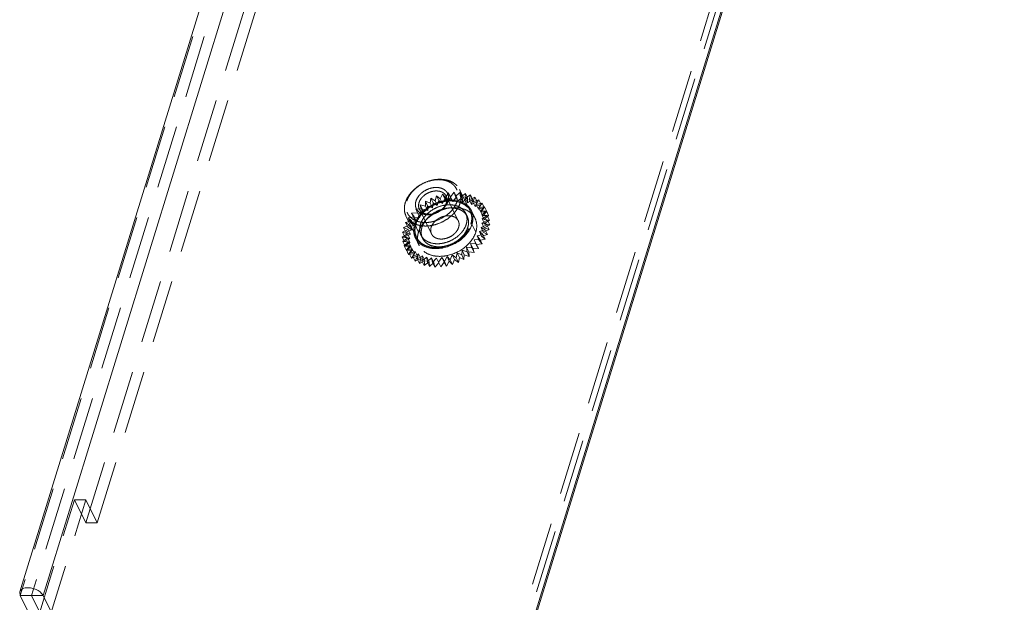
# Model space of a CAD drawing. Header units: millimetres. Extents: x 4065 to 8083, y -652 to 5416.
# Tile 148 of 256: x 5913 to 5992, y 3184 to 3231. Entities that reach past the tile are written whole.
import ezdxf

# ---------------------------------------------------------------- set-up
doc = ezdxf.new("R2010")
doc.units = ezdxf.units.MM
doc.header["$LTSCALE"] = 0.8
doc.linetypes.add('HIDDEN', pattern=[9.525, 6.35, -3.175])
doc.layers.get('0').update_dxf_attribs({"linetype": 'CONTINUOUS', "lineweight": 0})
doc.layers.add('3', color=5, linetype='HIDDEN', lineweight=0)

msp = doc.modelspace()

# ---------------------------------------------------------------- linework, layer by layer
for p, q in [((5914.503, 3184.58), (6047.881, 3616.193)), ((6045.763, 3615.705), (5912.707, 3185.135)), ((5939.059, 3134.54), (6076.31, 3578.686)), ((5939.173, 3134.505), (6076.345, 3578.391)), ((5912.626, 3184.875), (5912.661, 3184.58)), ((5912.661, 3184.58), (5914.503, 3184.58)), ((5912.661, 3184.58), (5913.881, 3182.093)), ((5938.443, 3133.918), (5913.582, 3184.58)), ((5939.059, 3134.54), (5914.503, 3184.58))]:
    msp.add_line(p, q)
for points, knots in [([(5913.277, 3185.201), (5913.131, 3185.201), (5912.87, 3185.171), (5912.658, 3184.979), (5912.626, 3184.875)], [0, 0, 0, 0, 0.573364, 1, 1, 1, 1]), ([(5913.78, 3185.117), (5913.657, 3185.158), (5913.488, 3185.193), (5913.318, 3185.201), (5913.277, 3185.201)], [0, 0, 0, 0, 0.758684, 1, 1, 1, 1]), ([(5914.503, 3184.58), (5914.474, 3184.638), (5914.294, 3184.888), (5914.008, 3185.043), (5913.78, 3185.117)], [0, 0, 0, 0, 0.212312, 1, 1, 1, 1])]:
    msp.add_open_spline(points, degree=3, knots=knots)
at = {"layer": '3'}
for p, q in [((6045.797, 3615.409), (5912.661, 3184.58)), ((6046.718, 3615.409), (5913.582, 3184.58)), ((5917.943, 3190.412), (6047.932, 3611.058)), ((5918.864, 3190.412), (6048.853, 3611.058)), ((5938.138, 3134.54), (6075.389, 3578.686)), ((5938.443, 3133.918), (6075.694, 3578.065)), ((5946.04, 3216.332), (5946.161, 3216.725)), ((5946.161, 3216.725), (5946.451, 3216.483)), ((5946.344, 3216.352), (5946.161, 3216.725)), ((5946.451, 3216.483), (5946.636, 3216.873)), ((5946.636, 3216.873), (5946.87, 3216.59)), ((5946.819, 3216.5), (5946.636, 3216.873)), ((5946.87, 3216.59), (5947.114, 3216.968)), ((5947.114, 3216.968), (5947.288, 3216.65)), ((5947.297, 3216.595), (5947.114, 3216.968)), ((5947.288, 3216.65), (5947.587, 3217.009)), ((5947.77, 3216.636), (5947.587, 3217.009)), ((5947.587, 3217.009), (5947.697, 3216.662)), ((5947.697, 3216.662), (5948.045, 3216.995)), ((5948.864, 3215.497), (5948.01, 3217.237)), ((5948.228, 3216.622), (5948.045, 3216.995)), ((5948.045, 3216.995), (5948.089, 3216.626)), ((5948.089, 3216.626), (5948.479, 3216.927)), ((5948.479, 3216.927), (5948.457, 3216.542)), ((5948.457, 3216.542), (5948.882, 3216.805)), ((5948.662, 3216.554), (5948.479, 3216.927)), ((5948.882, 3216.805), (5948.793, 3216.413)), ((5949.065, 3216.432), (5948.882, 3216.805)), ((5944.852, 3216.003), (5945.271, 3215.908)), ((5945.035, 3215.63), (5944.852, 3216.003)), ((5944.929, 3215.644), (5944.852, 3216.003)), ((5945.261, 3216.286), (5945.644, 3216.139)), ((5945.444, 3215.913), (5945.261, 3216.286)), ((5945.271, 3215.908), (5945.261, 3216.286)), ((5945.644, 3216.139), (5945.7, 3216.529)), ((5945.644, 3216.139), (5945.827, 3215.766)), ((5945.7, 3216.529), (5946.04, 3216.332)), ((5945.883, 3216.156), (5945.7, 3216.529)), ((5945.827, 3215.766), (5945.883, 3216.156)), ((5945.883, 3216.156), (5946.223, 3215.959)), ((5946.04, 3216.332), (5946.223, 3215.959)), ((5946.223, 3215.959), (5946.344, 3216.352)), ((5946.344, 3216.352), (5946.634, 3216.11)), ((5946.451, 3216.483), (5946.634, 3216.11)), ((5946.634, 3216.11), (5946.819, 3216.5)), ((5946.819, 3216.5), (5947.053, 3216.217)), ((5946.87, 3216.59), (5947.053, 3216.217)), ((5947.909, 3214.719), (5946.933, 3216.709)), ((5947.053, 3216.217), (5947.297, 3216.595)), ((5947.288, 3216.65), (5947.471, 3216.277)), ((5947.297, 3216.595), (5947.471, 3216.277)), ((5947.471, 3216.277), (5947.77, 3216.636)), ((5947.697, 3216.662), (5947.88, 3216.289)), ((5947.77, 3216.636), (5947.88, 3216.289)), ((5947.88, 3216.289), (5948.228, 3216.622)), ((5948.089, 3216.626), (5948.272, 3216.253)), ((5948.228, 3216.622), (5948.272, 3216.253)), ((5948.272, 3216.253), (5948.662, 3216.554)), ((5948.457, 3216.542), (5948.64, 3216.169)), ((5948.662, 3216.554), (5948.64, 3216.169)), ((5948.64, 3216.169), (5949.065, 3216.432)), ((5948.793, 3216.413), (5949.244, 3216.633)), ((5948.793, 3216.413), (5948.976, 3216.04)), ((5949.065, 3216.432), (5948.976, 3216.04)), ((5948.976, 3216.04), (5949.427, 3216.26)), ((5949.244, 3216.633), (5949.091, 3216.24)), ((5949.091, 3216.24), (5949.56, 3216.413)), ((5949.091, 3216.24), (5949.274, 3215.868)), ((5949.427, 3216.26), (5949.244, 3216.633)), ((5949.427, 3216.26), (5949.274, 3215.868)), ((5949.274, 3215.868), (5949.743, 3216.04)), ((5949.56, 3216.413), (5949.345, 3216.028)), ((5949.345, 3216.028), (5949.822, 3216.15)), ((5949.345, 3216.028), (5949.528, 3215.655)), ((5949.743, 3216.04), (5949.528, 3215.655)), ((5949.822, 3216.15), (5949.55, 3215.78)), ((5949.743, 3216.04), (5949.56, 3216.413)), ((5950.005, 3215.777), (5949.822, 3216.15)), ((5944.157, 3215.338), (5944.624, 3215.351)), ((5944.361, 3215.036), (5944.157, 3215.338)), ((5944.34, 3214.965), (5944.157, 3215.338)), ((5944.482, 3215.685), (5944.929, 3215.644)), ((5944.665, 3215.312), (5944.482, 3215.685)), ((5944.624, 3215.351), (5944.482, 3215.685)), ((5944.624, 3215.351), (5944.807, 3214.979)), ((5944.665, 3215.312), (5945.112, 3215.271)), ((5944.807, 3214.979), (5944.665, 3215.312)), ((5945.754, 3213.662), (5944.778, 3215.651)), ((5944.929, 3215.644), (5945.112, 3215.271)), ((5945.035, 3215.63), (5945.454, 3215.535)), ((5945.112, 3215.271), (5945.035, 3215.63)), ((5945.271, 3215.908), (5945.454, 3215.535)), ((5945.444, 3215.913), (5945.827, 3215.766)), ((5945.454, 3215.535), (5945.444, 3215.913)), ((5948.627, 3215.072), (5948.505, 3215.321)), ((5948.954, 3215.541), (5949.259, 3214.919)), ((5949.528, 3215.655), (5950.005, 3215.777)), ((5949.55, 3215.78), (5950.027, 3215.848)), ((5949.55, 3215.78), (5949.733, 3215.407)), ((5950.027, 3215.848), (5949.702, 3215.501)), ((5949.702, 3215.501), (5950.169, 3215.515)), ((5949.702, 3215.501), (5949.885, 3215.128)), ((5950.005, 3215.777), (5949.733, 3215.407)), ((5949.733, 3215.407), (5950.21, 3215.475)), ((5950.169, 3215.515), (5949.798, 3215.196)), ((5949.798, 3215.196), (5950.246, 3215.155)), ((5949.798, 3215.196), (5949.981, 3214.823)), ((5950.246, 3215.155), (5949.837, 3214.872)), ((5950.21, 3215.475), (5949.885, 3215.128)), ((5949.885, 3215.128), (5950.352, 3215.142)), ((5950.352, 3215.142), (5949.981, 3214.823)), ((5950.21, 3215.475), (5950.027, 3215.848)), ((5950.352, 3215.142), (5950.169, 3215.515)), ((5950.429, 3214.782), (5950.246, 3215.155)), ((5943.516, 3214.191), (5943.985, 3214.363)), ((5943.669, 3214.583), (5944.147, 3214.705)), ((5943.985, 3214.363), (5943.669, 3214.583)), ((5943.852, 3214.21), (5943.669, 3214.583)), ((5944.555, 3213.382), (5943.701, 3215.123)), ((5943.885, 3214.968), (5944.361, 3215.036)), ((5944.147, 3214.705), (5943.885, 3214.968)), ((5944.068, 3214.595), (5943.885, 3214.968)), ((5943.985, 3214.363), (5944.168, 3213.99)), ((5944.068, 3214.595), (5944.544, 3214.663)), ((5944.33, 3214.332), (5944.068, 3214.595)), ((5944.147, 3214.705), (5944.33, 3214.332)), ((5944.34, 3214.965), (5944.807, 3214.979)), ((5944.544, 3214.663), (5944.34, 3214.965)), ((5944.361, 3215.036), (5944.544, 3214.663)), ((5944.712, 3213.818), (5944.407, 3214.439)), ((5949.317, 3213.818), (5949.012, 3214.439)), ((5950.2, 3214.387), (5949.739, 3214.191)), ((5950.256, 3214.777), (5949.817, 3214.535)), ((5949.817, 3214.535), (5950.2, 3214.387)), ((5949.817, 3214.535), (5950, 3214.162)), ((5949.837, 3214.872), (5950.256, 3214.777)), ((5949.837, 3214.872), (5950.02, 3214.499)), ((5949.981, 3214.823), (5950.429, 3214.782)), ((5950.439, 3214.404), (5950, 3214.162)), ((5950.429, 3214.782), (5950.02, 3214.499)), ((5950.02, 3214.499), (5950.439, 3214.404)), ((5950.383, 3214.015), (5950.2, 3214.387)), ((5950.439, 3214.404), (5950.256, 3214.777)), ((5943.404, 3213.413), (5943.829, 3213.677)), ((5943.427, 3213.798), (5943.878, 3214.018)), ((5943.829, 3213.677), (5943.427, 3213.798)), ((5943.61, 3213.425), (5943.427, 3213.798)), ((5943.878, 3214.018), (5943.516, 3214.191)), ((5943.699, 3213.818), (5943.516, 3214.191)), ((5943.61, 3213.425), (5944.061, 3213.645)), ((5943.699, 3213.818), (5944.168, 3213.99)), ((5944.061, 3213.645), (5943.699, 3213.818)), ((5943.829, 3213.677), (5944.012, 3213.304)), ((5943.852, 3214.21), (5944.33, 3214.332)), ((5944.168, 3213.99), (5943.852, 3214.21)), ((5943.878, 3214.018), (5944.061, 3213.645)), ((5945.036, 3213.31), (5944.914, 3213.558)), ((5949.894, 3213.604), (5949.416, 3213.509)), ((5950.079, 3213.994), (5949.604, 3213.847)), ((5949.604, 3213.847), (5949.894, 3213.604)), ((5949.604, 3213.847), (5949.787, 3213.474)), ((5949.739, 3214.191), (5950.079, 3213.994)), ((5949.739, 3214.191), (5949.922, 3213.818)), ((5950.262, 3213.621), (5949.787, 3213.474)), ((5950.077, 3213.232), (5949.894, 3213.604)), ((5950.383, 3214.015), (5949.922, 3213.818)), ((5949.922, 3213.818), (5950.262, 3213.621)), ((5950, 3214.162), (5950.383, 3214.015)), ((5950.262, 3213.621), (5950.079, 3213.994)), ((5943.839, 3213.345), (5943.404, 3213.413)), ((5943.587, 3213.041), (5943.404, 3213.413)), ((5943.448, 3213.044), (5943.839, 3213.345)), ((5943.906, 3213.03), (5943.448, 3213.044)), ((5943.631, 3212.671), (5943.448, 3213.044)), ((5943.558, 3212.696), (5943.906, 3213.03)), ((5943.587, 3213.041), (5944.012, 3213.304)), ((5944.022, 3212.972), (5943.587, 3213.041)), ((5944.012, 3213.304), (5943.61, 3213.425)), ((5943.631, 3212.671), (5944.022, 3212.972)), ((5943.839, 3213.345), (5944.022, 3212.972)), ((5943.906, 3213.03), (5944.089, 3212.657)), ((5944.465, 3213.338), (5944.77, 3212.716)), ((5949.35, 3212.867), (5948.892, 3212.881)), ((5948.892, 3212.881), (5949.075, 3212.508)), ((5948.892, 3212.881), (5949.002, 3212.533)), ((5949.65, 3213.226), (5949.177, 3213.185)), ((5949.177, 3213.185), (5949.35, 3212.867)), ((5949.177, 3213.185), (5949.36, 3212.812)), ((5949.533, 3212.494), (5949.35, 3212.867)), ((5949.833, 3212.853), (5949.36, 3212.812)), ((5949.36, 3212.812), (5949.533, 3212.494)), ((5949.416, 3213.509), (5949.65, 3213.226)), ((5949.416, 3213.509), (5949.599, 3213.136)), ((5950.077, 3213.232), (5949.599, 3213.136)), ((5949.599, 3213.136), (5949.833, 3212.853)), ((5949.833, 3212.853), (5949.65, 3213.226)), ((5949.787, 3213.474), (5950.077, 3213.232)), ((5944.031, 3212.738), (5943.558, 3212.696)), ((5943.741, 3212.323), (5943.558, 3212.696)), ((5944.089, 3212.657), (5943.631, 3212.671)), ((5943.732, 3212.378), (5944.031, 3212.738)), ((5944.21, 3212.473), (5943.732, 3212.378)), ((5943.915, 3212.005), (5943.732, 3212.378)), ((5943.741, 3212.323), (5944.089, 3212.657)), ((5944.214, 3212.365), (5943.741, 3212.323)), ((5943.915, 3212.005), (5944.214, 3212.365)), ((5944.393, 3212.1), (5943.915, 3212.005)), ((5943.965, 3212.095), (5944.21, 3212.473)), ((5944.44, 3212.243), (5943.965, 3212.095)), ((5944.148, 3211.722), (5943.965, 3212.095)), ((5944.031, 3212.738), (5944.214, 3212.365)), ((5944.148, 3211.722), (5944.393, 3212.1)), ((5944.21, 3212.473), (5944.393, 3212.1)), ((5944.255, 3211.853), (5944.44, 3212.243)), ((5944.717, 3212.05), (5944.255, 3211.853)), ((5944.44, 3212.243), (5944.623, 3211.87)), ((5944.595, 3211.656), (5944.717, 3212.05)), ((5944.717, 3212.05), (5944.9, 3211.677)), ((5947.824, 3212.141), (5947.735, 3211.749)), ((5948.186, 3211.969), (5947.824, 3212.141)), ((5947.824, 3212.141), (5948.007, 3211.768)), ((5948.209, 3212.353), (5948.186, 3211.969)), ((5948.612, 3212.232), (5948.209, 3212.353)), ((5948.209, 3212.353), (5948.392, 3211.98)), ((5948.392, 3211.98), (5948.369, 3211.596)), ((5948.795, 3211.859), (5948.392, 3211.98)), ((5949.002, 3212.533), (5948.568, 3212.602)), ((5948.568, 3212.602), (5948.751, 3212.229)), ((5948.568, 3212.602), (5948.612, 3212.232)), ((5948.795, 3211.859), (5948.612, 3212.232)), ((5949.185, 3212.16), (5948.751, 3212.229)), ((5948.751, 3212.229), (5948.795, 3211.859)), ((5949.185, 3212.16), (5949.002, 3212.533)), ((5949.533, 3212.494), (5949.075, 3212.508)), ((5949.075, 3212.508), (5949.185, 3212.16)), ((5944.623, 3211.87), (5944.148, 3211.722)), ((5944.438, 3211.48), (5944.255, 3211.853)), ((5944.438, 3211.48), (5944.623, 3211.87)), ((5944.9, 3211.677), (5944.438, 3211.48)), ((5945.034, 3211.898), (5944.595, 3211.656)), ((5944.778, 3211.283), (5944.595, 3211.656)), ((5944.778, 3211.283), (5944.9, 3211.677)), ((5945.217, 3211.525), (5944.778, 3211.283)), ((5944.978, 3211.509), (5945.034, 3211.898)), ((5945.387, 3211.792), (5944.978, 3211.509)), ((5945.161, 3211.136), (5944.978, 3211.509)), ((5945.034, 3211.898), (5945.217, 3211.525)), ((5945.161, 3211.136), (5945.217, 3211.525)), ((5945.57, 3211.419), (5945.161, 3211.136)), ((5945.387, 3211.792), (5945.57, 3211.419)), ((5945.398, 3211.414), (5945.387, 3211.792)), ((5945.768, 3211.732), (5945.398, 3211.414)), ((5945.581, 3211.041), (5945.398, 3211.414)), ((5945.581, 3211.041), (5945.57, 3211.419)), ((5945.951, 3211.359), (5945.581, 3211.041)), ((5945.768, 3211.732), (5945.951, 3211.359)), ((5945.845, 3211.373), (5945.768, 3211.732)), ((5946.17, 3211.72), (5945.845, 3211.373)), ((5946.028, 3211), (5945.845, 3211.373)), ((5946.028, 3211), (5945.951, 3211.359)), ((5946.353, 3211.347), (5946.028, 3211)), ((5946.17, 3211.72), (5946.353, 3211.347)), ((5946.312, 3211.386), (5946.17, 3211.72)), ((5946.584, 3211.756), (5946.312, 3211.386)), ((5946.495, 3211.013), (5946.312, 3211.386)), ((5946.495, 3211.013), (5946.353, 3211.347)), ((5946.767, 3211.383), (5946.495, 3211.013)), ((5946.788, 3211.455), (5946.584, 3211.756)), ((5946.584, 3211.756), (5946.767, 3211.383)), ((5946.971, 3211.082), (5946.767, 3211.383)), ((5947.003, 3211.839), (5946.788, 3211.455)), ((5946.971, 3211.082), (5946.788, 3211.455)), ((5947.186, 3211.466), (5946.971, 3211.082)), ((5947.266, 3211.576), (5947.003, 3211.839)), ((5947.003, 3211.839), (5947.186, 3211.466)), ((5947.449, 3211.203), (5947.186, 3211.466)), ((5947.419, 3211.969), (5947.266, 3211.576)), ((5947.449, 3211.203), (5947.266, 3211.576)), ((5947.735, 3211.749), (5947.419, 3211.969)), ((5947.419, 3211.969), (5947.602, 3211.596)), ((5947.602, 3211.596), (5947.449, 3211.203)), ((5947.918, 3211.376), (5947.602, 3211.596)), ((5947.918, 3211.376), (5947.735, 3211.749)), ((5948.007, 3211.768), (5947.918, 3211.376)), ((5948.369, 3211.596), (5948.007, 3211.768)), ((5948.369, 3211.596), (5948.186, 3211.969)), ((5913.881, 3182.093), (5917.028, 3192.276)), ((5914.802, 3182.093), (5917.949, 3192.276)), ((5917.028, 3192.276), (5917.949, 3192.276)), ((5917.943, 3190.412), (5917.028, 3192.276)), ((5918.864, 3190.412), (5917.949, 3192.276)), ((5917.943, 3190.412), (5918.864, 3190.412)), ((5912.707, 3185.135), (5912.626, 3184.875))]:
    msp.add_line(p, q, dxfattribs=at)
for centre, radius, start, end in [((5947.763, 3214.958), 1.326, 10.92379, 26.07581), ((5948.069, 3214.333), 1.326, 26.22383, 40.95425), ((5945.733, 3213.934), 1.403, 183.97481, 190.00832), ((5945.655, 3213.924), 1.326, 206.22383, 220.95425), ((5945.961, 3213.299), 1.326, 190.92379, 206.07581)]:
    msp.add_arc(centre, radius, start, end, dxfattribs=at)
for points, knots in [([(5943.645, 3216.18), (5943.71, 3216.389), (5943.867, 3216.694), (5944.156, 3217.051), (5944.511, 3217.392), (5945.039, 3217.739), (5945.631, 3217.961), (5946.118, 3218.049), (5946.582, 3218.073), (5947.028, 3218.008), (5947.419, 3217.844), (5947.667, 3217.68), (5947.869, 3217.478), (5947.97, 3217.32), (5948.01, 3217.237)], [0, 0, 0, 0, 0.120788, 0.185742, 0.25306, 0.39182, 0.53099, 0.598791, 0.664373, 0.786659, 0.84339, 0.89737, 0.949254, 1, 1, 1, 1]), ([(5943.768, 3216.304), (5943.804, 3216.421), (5943.905, 3216.653), (5944.122, 3216.976), (5944.402, 3217.273), (5944.847, 3217.621), (5945.367, 3217.872), (5945.915, 3218.004), (5946.32, 3218.039), (5946.707, 3218.007), (5947.059, 3217.911), (5947.366, 3217.752), (5947.612, 3217.535), (5947.788, 3217.268), (5947.885, 3216.962), (5947.899, 3216.633), (5947.855, 3216.413), (5947.821, 3216.304)], [0, 0, 0, 0, 0.061123, 0.126105, 0.194443, 0.265215, 0.408848, 0.479458, 0.547544, 0.612218, 0.67301, 0.730008, 0.783953, 0.836212, 0.888549, 0.942703, 1, 1, 1, 1]), ([(5944.505, 3216.304), (5944.552, 3216.456), (5944.678, 3216.676), (5944.908, 3216.92), (5945.192, 3217.142), (5945.522, 3217.302), (5945.871, 3217.386), (5946.129, 3217.408), (5946.375, 3217.388), (5946.6, 3217.327), (5946.794, 3217.225), (5946.951, 3217.087), (5947.063, 3216.917), (5947.125, 3216.723), (5947.134, 3216.514), (5947.106, 3216.374), (5947.084, 3216.304)], [0, 0, 0, 0, 0.12563, 0.194006, 0.264816, 0.408527, 0.479176, 0.547299, 0.612008, 0.672834, 0.729862, 0.783836, 0.836124, 0.888491, 0.942674, 1, 1, 1, 1]), ([(5944.75, 3216.18), (5944.783, 3216.284), (5944.861, 3216.437), (5945.006, 3216.616), (5945.184, 3216.786), (5945.447, 3216.96), (5945.799, 3217.091), (5946.157, 3217.136), (5946.442, 3217.094), (5946.637, 3217.012), (5946.761, 3216.93), (5946.862, 3216.829), (5946.913, 3216.75), (5946.933, 3216.709)], [0, 0, 0, 0, 0.120819, 0.185789, 0.253126, 0.391923, 0.531129, 0.664281, 0.786601, 0.843348, 0.897342, 0.94924, 1, 1, 1, 1]), ([(5948.01, 3217.237), (5948.048, 3217.16), (5948.109, 3216.995), (5948.148, 3216.73), (5948.136, 3216.454), (5948.094, 3216.271), (5948.066, 3216.18)], [0, 0, 0, 0, 0.239088, 0.482922, 0.735582, 1, 1, 1, 1]), ([(5943.701, 3215.123), (5943.663, 3215.2), (5943.602, 3215.365), (5943.563, 3215.63), (5943.576, 3215.906), (5943.617, 3216.089), (5943.645, 3216.18)], [0, 0, 0, 0, 0.239087, 0.482923, 0.735578, 1, 1, 1, 1]), ([(5947.821, 3216.304), (5947.785, 3216.188), (5947.685, 3215.956), (5947.467, 3215.633), (5947.187, 3215.336), (5946.742, 3214.988), (5946.223, 3214.737), (5945.674, 3214.605), (5945.269, 3214.57), (5944.883, 3214.601), (5944.53, 3214.698), (5944.224, 3214.857), (5943.977, 3215.074), (5943.801, 3215.341), (5943.704, 3215.646), (5943.69, 3215.975), (5943.735, 3216.195), (5943.768, 3216.304)], [0, 0, 0, 0, 0.061123, 0.126105, 0.194443, 0.265215, 0.408848, 0.479458, 0.547544, 0.612218, 0.67301, 0.730008, 0.783953, 0.836212, 0.888549, 0.942703, 1, 1, 1, 1]), ([(5948.066, 3216.18), (5948.002, 3215.971), (5947.844, 3215.666), (5947.555, 3215.308), (5947.2, 3214.968), (5946.672, 3214.62), (5946.08, 3214.399), (5945.593, 3214.311), (5945.129, 3214.287), (5944.683, 3214.352), (5944.292, 3214.516), (5944.044, 3214.68), (5943.842, 3214.882), (5943.742, 3215.04), (5943.701, 3215.123)], [0, 0, 0, 0, 0.120788, 0.185742, 0.25306, 0.39182, 0.53099, 0.598791, 0.664373, 0.786659, 0.84339, 0.89737, 0.949254, 1, 1, 1, 1]), ([(5947.084, 3216.304), (5947.037, 3216.152), (5946.912, 3215.932), (5946.681, 3215.688), (5946.397, 3215.466), (5946.067, 3215.307), (5945.718, 3215.223), (5945.46, 3215.201), (5945.214, 3215.22), (5944.99, 3215.282), (5944.795, 3215.383), (5944.638, 3215.521), (5944.526, 3215.691), (5944.464, 3215.885), (5944.456, 3216.095), (5944.484, 3216.235), (5944.505, 3216.304)], [0, 0, 0, 0, 0.12563, 0.194006, 0.264816, 0.408527, 0.479176, 0.547299, 0.612008, 0.672834, 0.729862, 0.783836, 0.836124, 0.888491, 0.942674, 1, 1, 1, 1]), ([(5944.499, 3214.439), (5944.564, 3214.649), (5944.721, 3214.954), (5945.01, 3215.311), (5945.366, 3215.651), (5945.893, 3215.999), (5946.485, 3216.22), (5946.973, 3216.308), (5947.436, 3216.333), (5947.882, 3216.268), (5948.273, 3216.103), (5948.521, 3215.94), (5948.723, 3215.738), (5948.824, 3215.579), (5948.864, 3215.497)], [0, 0, 0, 0, 0.120791, 0.185745, 0.253063, 0.391823, 0.530992, 0.598793, 0.664375, 0.786661, 0.843391, 0.89737, 0.949254, 1, 1, 1, 1]), ([(5944.778, 3215.651), (5944.759, 3215.69), (5944.729, 3215.773), (5944.709, 3215.905), (5944.716, 3216.043), (5944.736, 3216.134), (5944.75, 3216.18)], [0, 0, 0, 0, 0.239094, 0.482925, 0.7356, 1, 1, 1, 1]), ([(5946.961, 3216.18), (5946.929, 3216.075), (5946.85, 3215.923), (5946.706, 3215.744), (5946.528, 3215.574), (5946.264, 3215.4), (5945.912, 3215.269), (5945.554, 3215.224), (5945.269, 3215.266), (5945.074, 3215.348), (5944.95, 3215.43), (5944.849, 3215.531), (5944.799, 3215.61), (5944.778, 3215.651)], [0, 0, 0, 0, 0.120819, 0.185789, 0.253126, 0.391923, 0.531129, 0.664281, 0.786601, 0.843348, 0.897342, 0.94924, 1, 1, 1, 1]), ([(5944.814, 3215.189), (5945.208, 3215.684), (5946.281, 3216.395), (5947.604, 3216.465), (5948.15, 3216.249)], [0, 0, 0, 0, 0.518435, 1, 1, 1, 1]), ([(5944.868, 3214.439), (5944.921, 3214.614), (5945.053, 3214.868), (5945.293, 3215.166), (5945.59, 3215.449), (5946.029, 3215.739), (5946.523, 3215.923), (5946.929, 3215.997), (5947.315, 3216.017), (5947.687, 3215.963), (5948.013, 3215.826), (5948.219, 3215.69), (5948.387, 3215.521), (5948.471, 3215.389), (5948.505, 3215.32)], [0, 0, 0, 0, 0.120791, 0.185745, 0.253063, 0.391824, 0.530993, 0.598794, 0.664376, 0.786661, 0.843392, 0.89737, 0.949254, 1, 1, 1, 1]), ([(5946.933, 3216.709), (5946.952, 3216.67), (5946.982, 3216.587), (5947.002, 3216.455), (5946.996, 3216.317), (5946.975, 3216.226), (5946.961, 3216.18)], [0, 0, 0, 0, 0.239094, 0.482925, 0.735587, 1, 1, 1, 1]), ([(5948.15, 3216.249), (5948.325, 3216.18), (5948.646, 3215.993), (5948.877, 3215.699), (5948.954, 3215.541)], [0, 0, 0, 0, 0.516682, 1, 1, 1, 1]), ([(5944.407, 3214.439), (5944.427, 3214.504), (5944.526, 3214.772), (5944.679, 3215.019), (5944.814, 3215.189)], [0, 0, 0, 0, 0.238075, 1, 1, 1, 1]), ([(5944.99, 3214.191), (5945.043, 3214.365), (5945.175, 3214.619), (5945.415, 3214.917), (5945.712, 3215.201), (5946.151, 3215.49), (5946.645, 3215.675), (5947.051, 3215.748), (5947.437, 3215.769), (5947.809, 3215.714), (5948.135, 3215.577), (5948.341, 3215.441), (5948.509, 3215.273), (5948.593, 3215.141), (5948.627, 3215.072)], [0, 0, 0, 0, 0.120791, 0.185745, 0.253063, 0.391824, 0.530993, 0.598794, 0.664376, 0.786661, 0.843392, 0.89737, 0.949254, 1, 1, 1, 1]), ([(5945.119, 3214.567), (5945.167, 3214.627), (5945.373, 3214.865), (5945.617, 3215.07), (5945.814, 3215.203)], [0, 0, 0, 0, 0.243529, 1, 1, 1, 1]), ([(5945.814, 3215.203), (5945.95, 3215.294), (5946.502, 3215.61), (5947.147, 3215.776), (5947.62, 3215.776)], [0, 0, 0, 0, 0.256167, 1, 1, 1, 1]), ([(5947.62, 3215.776), (5947.903, 3215.776), (5948.442, 3215.695), (5948.908, 3215.391), (5949.071, 3215.203)], [0, 0, 0, 0, 0.531428, 1, 1, 1, 1]), ([(5948.505, 3215.32), (5948.537, 3215.256), (5948.587, 3215.118), (5948.62, 3214.898), (5948.61, 3214.668), (5948.575, 3214.515), (5948.552, 3214.439)], [0, 0, 0, 0, 0.239084, 0.482917, 0.735573, 1, 1, 1, 1]), ([(5948.864, 3215.497), (5948.902, 3215.419), (5948.963, 3215.254), (5949.002, 3214.99), (5948.99, 3214.714), (5948.948, 3214.531), (5948.92, 3214.439)], [0, 0, 0, 0, 0.239084, 0.482918, 0.735571, 1, 1, 1, 1]), ([(5944.333, 3213.837), (5944.329, 3213.886), (5944.325, 3214.089), (5944.362, 3214.292), (5944.407, 3214.439)], [0, 0, 0, 0, 0.242712, 1, 1, 1, 1]), ([(5944.499, 3214.439), (5944.471, 3214.348), (5944.43, 3214.165), (5944.417, 3213.889), (5944.457, 3213.625), (5944.517, 3213.46), (5944.555, 3213.382)], [0, 0, 0, 0, 0.264429, 0.517082, 0.760916, 1, 1, 1, 1]), ([(5944.555, 3213.382), (5944.596, 3213.3), (5944.697, 3213.141), (5944.899, 3212.939), (5945.146, 3212.776), (5945.537, 3212.611), (5945.984, 3212.546), (5946.447, 3212.571), (5946.934, 3212.659), (5947.526, 3212.88), (5948.054, 3213.227), (5948.409, 3213.568), (5948.698, 3213.925), (5948.856, 3214.23), (5948.92, 3214.439)], [0, 0, 0, 0, 0.050746, 0.10263, 0.156609, 0.213339, 0.335625, 0.401207, 0.469008, 0.608177, 0.746937, 0.814255, 0.879209, 1, 1, 1, 1]), ([(5944.868, 3214.439), (5944.844, 3214.363), (5944.81, 3214.211), (5944.799, 3213.981), (5944.832, 3213.761), (5944.883, 3213.623), (5944.914, 3213.558)], [0, 0, 0, 0, 0.264427, 0.517083, 0.760916, 1, 1, 1, 1]), ([(5944.914, 3213.558), (5944.948, 3213.49), (5945.032, 3213.358), (5945.2, 3213.189), (5945.407, 3213.053), (5945.732, 3212.916), (5946.105, 3212.862), (5946.491, 3212.882), (5946.897, 3212.955), (5947.39, 3213.14), (5947.83, 3213.429), (5948.126, 3213.713), (5948.367, 3214.011), (5948.498, 3214.265), (5948.552, 3214.439)], [0, 0, 0, 0, 0.050746, 0.10263, 0.156608, 0.213339, 0.335624, 0.401206, 0.469007, 0.608176, 0.746937, 0.814255, 0.879209, 1, 1, 1, 1]), ([(5947.909, 3214.719), (5947.889, 3214.761), (5947.838, 3214.84), (5947.737, 3214.941), (5947.614, 3215.023), (5947.418, 3215.105), (5947.134, 3215.146), (5946.775, 3215.102), (5946.423, 3214.971), (5946.16, 3214.797), (5945.982, 3214.627), (5945.838, 3214.448), (5945.759, 3214.295), (5945.726, 3214.191)], [0, 0, 0, 0, 0.050759, 0.102657, 0.15665, 0.213396, 0.335714, 0.468865, 0.608071, 0.746869, 0.814205, 0.879175, 1, 1, 1, 1]), ([(5947.937, 3214.191), (5947.951, 3214.236), (5947.972, 3214.328), (5947.978, 3214.466), (5947.958, 3214.598), (5947.928, 3214.681), (5947.909, 3214.719)], [0, 0, 0, 0, 0.264406, 0.517093, 0.760912, 1, 1, 1, 1]), ([(5949.012, 3214.439), (5948.992, 3214.375), (5948.893, 3214.107), (5948.741, 3213.86), (5948.606, 3213.69)], [0, 0, 0, 0, 0.238075, 1, 1, 1, 1]), ([(5948.627, 3215.072), (5948.659, 3215.007), (5948.709, 3214.87), (5948.742, 3214.649), (5948.732, 3214.419), (5948.697, 3214.267), (5948.674, 3214.191)], [0, 0, 0, 0, 0.239084, 0.482917, 0.735573, 1, 1, 1, 1]), ([(5949.259, 3214.919), (5949.339, 3214.757), (5949.431, 3214.382), (5949.375, 3214.003), (5949.317, 3213.818)], [0, 0, 0, 0, 0.483006, 1, 1, 1, 1]), ([(5949.317, 3213.818), (5949.178, 3213.366), (5948.539, 3212.527), (5947.391, 3211.953), (5946.386, 3211.827), (5945.693, 3211.928), (5945.118, 3212.222), (5944.855, 3212.543), (5944.771, 3212.716)], [0, 0, 0, 0, 0.251847, 0.529552, 0.663468, 0.78649, 0.897386, 1, 1, 1, 1]), ([(5944.99, 3214.191), (5944.966, 3214.115), (5944.932, 3213.962), (5944.921, 3213.732), (5944.954, 3213.512), (5945.005, 3213.374), (5945.036, 3213.31)], [0, 0, 0, 0, 0.264427, 0.517083, 0.760916, 1, 1, 1, 1]), ([(5945.036, 3213.31), (5945.07, 3213.241), (5945.154, 3213.109), (5945.322, 3212.94), (5945.529, 3212.804), (5945.854, 3212.667), (5946.227, 3212.613), (5946.613, 3212.633), (5947.019, 3212.707), (5947.512, 3212.891), (5947.952, 3213.181), (5948.248, 3213.465), (5948.489, 3213.762), (5948.62, 3214.017), (5948.674, 3214.191)], [0, 0, 0, 0, 0.050746, 0.10263, 0.156608, 0.213339, 0.335624, 0.401206, 0.469007, 0.608176, 0.746937, 0.814255, 0.879209, 1, 1, 1, 1]), ([(5945.726, 3214.191), (5945.712, 3214.145), (5945.692, 3214.054), (5945.686, 3213.916), (5945.705, 3213.783), (5945.735, 3213.701), (5945.754, 3213.662)], [0, 0, 0, 0, 0.264406, 0.517093, 0.760912, 1, 1, 1, 1]), ([(5945.754, 3213.662), (5945.775, 3213.621), (5945.825, 3213.542), (5945.926, 3213.441), (5946.05, 3213.359), (5946.245, 3213.277), (5946.53, 3213.235), (5946.888, 3213.28), (5947.24, 3213.411), (5947.504, 3213.585), (5947.682, 3213.755), (5947.826, 3213.934), (5947.905, 3214.086), (5947.937, 3214.191)], [0, 0, 0, 0, 0.050759, 0.102657, 0.15665, 0.213396, 0.335714, 0.468865, 0.608071, 0.746869, 0.814205, 0.879175, 1, 1, 1, 1]), ([(5948.606, 3213.69), (5948.46, 3213.507), (5947.783, 3212.846), (5946.813, 3212.481), (5946.105, 3212.481)], [0, 0, 0, 0, 0.248305, 1, 1, 1, 1]), ([(5946.105, 3212.481), (5945.822, 3212.481), (5945.283, 3212.562), (5944.817, 3212.866), (5944.654, 3213.055)], [0, 0, 0, 0, 0.531428, 1, 1, 1, 1])]:
    msp.add_open_spline(points, degree=3, knots=knots, dxfattribs=at)
for points in [[(5949.065, 3215.209), (5949.082, 3215.122), (5949.09, 3215.032), (5949.09, 3214.943)], [(5944.862, 3214.177), (5944.935, 3214.314), (5945.022, 3214.445), (5945.119, 3214.567)], [(5949.09, 3214.943), (5949.091, 3214.773), (5949.063, 3214.602), (5949.012, 3214.439)], [(5944.465, 3213.338), (5944.411, 3213.449), (5944.372, 3213.568), (5944.351, 3213.69)], [(5944.634, 3213.314), (5944.634, 3213.484), (5944.662, 3213.656), (5944.712, 3213.818)], [(5944.712, 3213.818), (5944.75, 3213.942), (5944.802, 3214.062), (5944.862, 3214.177)], [(5944.66, 3213.048), (5944.643, 3213.135), (5944.634, 3213.225), (5944.634, 3213.314)]]:
    msp.add_open_spline(points, degree=3, dxfattribs=at)

doc.saveas('drawing.dxf')
